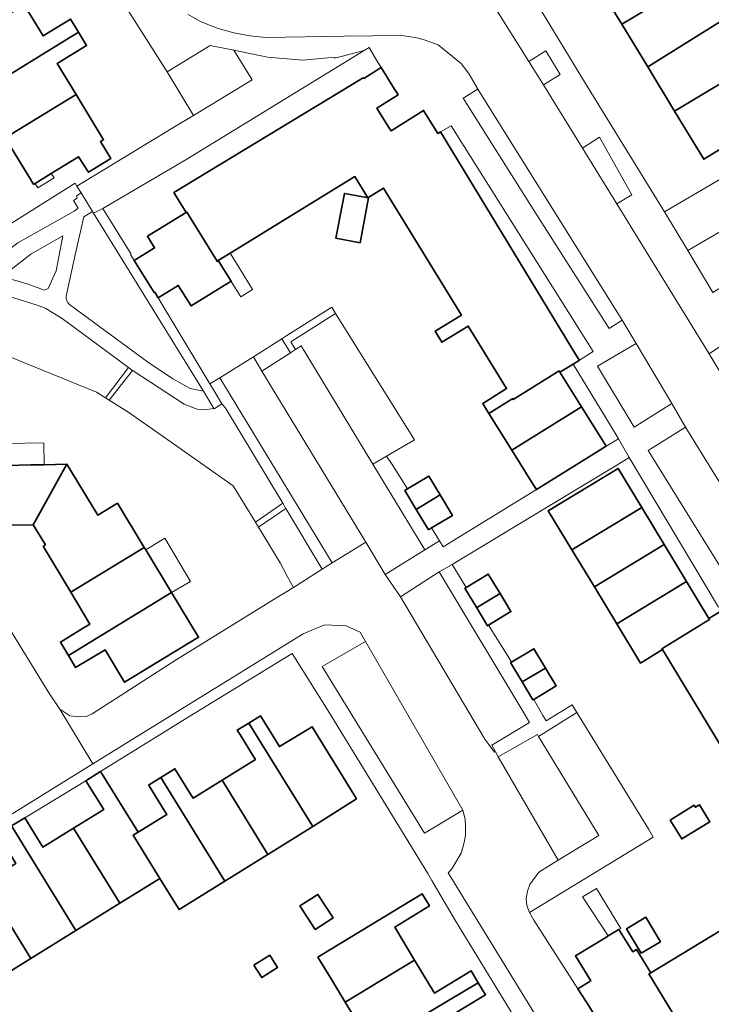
# Model space of a CAD drawing. Extents: x 147051 to 149075, y 463071 to 465537.
# Tile 42 of 229: x 147357 to 147430, y 464416 to 464520. Entities that reach past the tile are written whole.
import ezdxf

# ---------------------------------------------------------------- set-up
doc = ezdxf.new("R2010")
doc.units = 0
doc.header["$LTSCALE"] = 0.5
for name, color, linetype, lineweight in [('B-PV-GR-BEPLANTING_CULTUUR_HEESTERS-GV', 252, 'CONTINUOUS', 18), ('B-PV-OG-BEBOUWING-GV', 6, 'CONTINUOUS', 35), ('B-PV-OG-BEBOUWING_LUIFEL-GV', 6, 'CONTINUOUS', 18), ('B-PV-OG-TERREIN_BEGROEID-GV', 252, 'CONTINUOUS', 18), ('B-PV-OG-TERREIN_ERF-GV', 252, 'CONTINUOUS', 18), ('B-PV-VH-GESLOTENVERHARDING_ASFALT-GV', 252, 'CONTINUOUS', 18), ('B-PV-VH-OPENVERHARDING_BETONSTRAATSTEEN-GV', 252, 'CONTINUOUS', 18), ('B-PV-VH-OPENVERHARDING_SIERBESTRATING-GV', 252, 'CONTINUOUS', 18), ('B-PV-VH-OPENVERHARDING_STRAATBAKSTEEN-GV', 252, 'CONTINUOUS', 18), ('B-PV-VH-OPENVERHARDING_TEGEL-GV', 252, 'CONTINUOUS', 18)]:
    doc.layers.add(name, color=color, linetype=linetype, lineweight=lineweight)

msp = doc.modelspace()

# ---------------------------------------------------------------- linework, layer by layer
at = {"layer": 'B-PV-GR-BEPLANTING_CULTUUR_HEESTERS-GV', "flags": 128}
for points in [[(147372.084, 464514.785), (147374.871, 464510.179), (147381.085, 464513.942), (147379.136, 464517.066), (147376.658, 464517.59)], [(147413.643, 464514.526), (147412.139, 464517.028), (147410.314, 464515.901), (147411.893, 464513.423)], [(147419.614, 464500.862), (147421.214, 464501.814), (147417.804, 464507.895), (147416.004, 464506.717)], [(147356.314, 464496.731), (147362.258, 464500.064), (147362.705, 464500.395), (147362.208, 464501.209), (147362.587, 464501.438), (147362.499, 464501.697), (147362.997, 464502.009), (147362.558, 464502.721), (147362.365, 464503.033), (147352.375, 464496.768), (147354.634, 464495.462)], [(147361.057, 464497.463), (147357.67, 464495.528), (147354.832, 464493.329), (147354.96, 464493.068), (147357.304, 464492.4), (147359.12, 464491.731), (147359.524, 464491.923), (147360.358, 464493.777)], [(147393.844, 464473.369), (147395.285, 464474.211), (147398.231, 464475.932), (147389.906, 464489.28), (147385.152, 464486.28), (147385.648, 464485.45), (147386.277, 464485.851)], [(147385.14, 464485.127), (147384.202, 464486.579), (147381.224, 464484.693), (147382.103, 464483.193)], [(147439.862, 464467.553), (147441.737, 464468.556), (147431.02, 464486.084), (147429.395, 464485.006)], [(147367.922, 464478.895), (147371.566, 464476.34), (147379.072, 464471.077), (147381.417, 464467.23), (147384.318, 464469.223), (147378.231, 464479.334), (147377.881, 464479.728), (147377.056, 464479.199), (147377.041, 464479.224), (147376.004, 464479.077), (147375.266, 464479.164), (147374.796, 464479.338), (147373.883, 464479.677), (147368.507, 464483.203), (147368.423, 464483.265), (147365.965, 464480.122)], [(147384.828, 464461.47), (147385.449, 464460.325), (147388.497, 464462.281), (147384.64, 464468.689), (147381.742, 464466.698), (147384.041, 464462.926), (147384.4, 464462.262)], [(147411.377, 464430.279), (147410.429, 464428.976), (147410.18, 464428.25), (147410.031, 464427.474), (147410.107, 464426.724), (147410.409, 464425.998), (147423.482, 464433.973), (147423.002, 464434.753), (147415.392, 464447.123), (147411.364, 464444.597), (147417.726, 464434.141), (147413.44, 464431.534)]]:
    msp.add_lwpolyline(points, close=True, dxfattribs=at)
for points in [[(147364.218, 464500.031), (147363.294, 464499.466)], [(147364.324, 464499.858), (147364.218, 464500.031)], [(147375.928, 464481.054), (147364.324, 464499.858)], [(147363.294, 464499.466), (147362.388, 464495.479)], [(147362.388, 464495.479), (147361.408, 464491.092)], [(147362.048, 464490.014), (147370.026, 464484.156)], [(147370.026, 464484.156), (147372.679, 464482.373)], [(147372.679, 464482.373), (147374.527, 464481.353)], [(147374.527, 464481.353), (147375.928, 464481.054)]]:
    msp.add_lwpolyline(points, dxfattribs=at)
at = {"layer": 'B-PV-GR-BEPLANTING_CULTUUR_HEESTERS-GV'}
msp.add_lwpolyline([(147361.408, 464491.092, 0.2932956), (147362.048, 464490.014)], format="xyb", dxfattribs=at)
at = {"layer": 'B-PV-OG-BEBOUWING-GV', "flags": 128}
for points in [[(147427.963, 464524.492), (147426.627, 464526.69), (147429.381, 464528.275), (147427.862, 464530.884), (147417.268, 464524.566), (147418.12, 464523.164), (147420.144, 464519.833)], [(147420.144, 464519.833), (147422.894, 464515.309), (147431.167, 464520.444), (147430.072, 464522.237), (147429.99, 464522.37), (147429.45, 464522.046), (147427.963, 464524.492)], [(147362.717, 464518.994), (147361.877, 464520.364), (147358.973, 464518.586), (147356.967, 464521.861), (147352.213, 464518.983), (147349.229, 464517.176), (147352.116, 464512.478)], [(147425.739, 464510.628), (147433.538, 464515.32), (147434.094, 464515.652), (147431.424, 464520.023), (147431.255, 464520.3), (147431.167, 464520.444), (147422.894, 464515.309)], [(147362.492, 464512.4), (147360.482, 464515.681), (147363.583, 464517.581), (147362.717, 464518.994), (147352.116, 464512.478), (147354.988, 464507.806)], [(147372.81, 464502.05), (147374.092, 464499.933), (147374.181, 464499.987), (147377.375, 464494.78), (147377.498, 464494.855), (147378.762, 464495.631), (147391.947, 464503.721), (147393.316, 464501.49), (147394.98, 464502.511), (147403.209, 464489.1), (147400.426, 464487.392), (147401.135, 464486.235), (147403.918, 464487.943), (147407.972, 464481.338), (147405.447, 464479.764), (147406.103, 464478.712), (147408.62, 464480.281), (147408.681, 464480.182), (147413.526, 464483.206), (147413.607, 464483.076), (147414.997, 464483.921), (147415.666, 464484.328), (147415.512, 464484.582), (147415.379, 464484.8), (147400.994, 464508.454), (147400.716, 464508.294), (147399.208, 464510.709), (147395.765, 464508.56), (147395.605, 464508.817), (147394.661, 464510.33), (147394.26, 464510.972), (147396.499, 464512.37), (147395.956, 464513.24), (147394.704, 464515.245), (147392.872, 464514.093), (147392.815, 464514.171)], [(147440.529, 464509.491), (147440.87, 464509.688), (147439.417, 464512.079), (147438.8, 464511.703), (147436.563, 464510.343), (147433.922, 464514.688), (147433.538, 464515.32), (147425.739, 464510.628), (147428.815, 464505.567), (147432.577, 464507.853), (147434.015, 464505.487)], [(147357.975, 464502.903), (147358.142, 464503.006), (147359.849, 464504.055), (147362.733, 464505.828), (147363.784, 464504.184), (147366.135, 464505.624), (147365.048, 464507.423), (147365.371, 464507.618), (147362.492, 464512.4), (147354.988, 464507.806), (147357.656, 464503.465), (147357.906, 464503.027)], [(147392.485, 464496.736), (147393.384, 464501.468), (147390.836, 464501.952), (147389.937, 464497.22)], [(147370.705, 464491.472), (147370.794, 464491.527), (147371.152, 464490.929), (147373.274, 464492.242), (147374.618, 464490.071), (147378.856, 464492.666), (147377.498, 464494.855), (147377.375, 464494.78), (147374.181, 464499.987), (147374.092, 464499.933), (147370.011, 464497.435), (147370.769, 464496.196), (147368.602, 464494.871)], [(147413.607, 464483.076), (147413.526, 464483.206), (147408.681, 464480.182), (147408.62, 464480.281), (147406.103, 464478.712), (147408.531, 464474.822), (147415.894, 464479.416)], [(147410.788, 464471.206), (147411.125, 464470.665), (147418.489, 464475.262), (147418.152, 464475.803), (147415.894, 464479.416), (147408.531, 464474.822)], [(147349.729, 464466.537), (147355.378, 464466.642), (147355.373, 464466.896), (147357.932, 464466.943), (147361.484, 464473.341), (147359.098, 464473.296), (147357.668, 464473.269), (147355.18, 464473.223), (147355.149, 464475.505), (147355.147, 464475.552), (147354.36, 464475.537), (147354.357, 464475.689), (147349.56, 464475.6)], [(147366.847, 464469.241), (147364.763, 464467.971), (147361.484, 464473.341), (147357.932, 464466.943), (147359.228, 464464.819), (147358.997, 464464.679), (147361.898, 464459.821), (147369.674, 464464.567)], [(147419.754, 464472.902), (147412.379, 464468.428), (147414.884, 464464.298), (147422.259, 464468.771)], [(147400.966, 464470.102), (147399.766, 464472.104), (147397.493, 464470.742), (147397.234, 464470.586), (147398.434, 464468.584)], [(147399.725, 464466.432), (147400.035, 464466.618), (147402.257, 464467.95), (147400.966, 464470.102), (147398.434, 464468.584)], [(147417.251, 464460.396), (147424.626, 464464.869), (147422.259, 464468.771), (147414.884, 464464.298)], [(147369.831, 464464.306), (147369.674, 464464.567), (147361.898, 464459.821), (147363.908, 464456.455), (147363.143, 464455.988), (147360.806, 464454.561), (147361.655, 464453.14), (147372.559, 464459.797)], [(147419.618, 464456.494), (147426.993, 464460.967), (147424.626, 464464.869), (147417.251, 464460.396)], [(147404.917, 464458.255), (147407.287, 464459.689), (147406.041, 464461.748), (147403.697, 464460.33), (147403.575, 464460.256), (147404.821, 464458.197)], [(147422.131, 464452.351), (147424.448, 464453.775), (147424.393, 464453.865), (147429.426, 464456.957), (147429.361, 464457.063), (147426.993, 464460.967), (147419.618, 464456.494)], [(147362.267, 464452.115), (147362.409, 464451.877), (147365.53, 464453.74), (147367.576, 464450.314), (147375.414, 464455.076), (147372.559, 464459.797), (147361.655, 464453.14)], [(147404.821, 464458.197), (147405.97, 464456.297), (147406.059, 464456.351), (147408.436, 464457.79), (147407.287, 464459.689), (147404.917, 464458.255)], [(147448.015, 464428.522), (147445.823, 464427.192), (147444.253, 464429.781), (147447.74, 464431.896), (147445.766, 464435.151), (147431.637, 464458.444), (147430.623, 464457.829), (147429.361, 464457.063), (147429.426, 464456.957), (147424.393, 464453.865), (147424.448, 464453.775), (147439.259, 464429.357), (147423.22, 464419.628), (147423.025, 464419.51), (147426.077, 464414.478), (147425.918, 464414.381), (147427.297, 464412.109), (147443.949, 464422.16), (147447.425, 464424.257), (147449.751, 464425.661), (147448.883, 464427.092)], [(147409.627, 464450.352), (147412.076, 464451.821), (147410.854, 464453.86), (147408.494, 464452.445), (147408.405, 464452.392)], [(147409.627, 464450.352), (147410.764, 464448.457), (147410.844, 464448.506), (147413.213, 464449.925), (147412.076, 464451.821)], [(147392.124, 464437.992), (147387.44, 464445.618), (147383.96, 464443.527), (147381.953, 464446.77), (147380.732, 464446.014), (147387.484, 464435.101)], [(147382.739, 464432.145), (147387.484, 464435.101), (147380.732, 464446.014), (147379.511, 464445.259), (147379.832, 464444.74), (147381.234, 464442.474), (147381.427, 464442.163), (147377.893, 464439.976)], [(147368.499, 464434.161), (147369.022, 464434.485), (147365.064, 464440.879), (147363.512, 464439.918), (147365.39, 464436.885), (147362.203, 464434.913), (147367.105, 464426.991), (147371.321, 464429.6)], [(147382.739, 464432.145), (147377.893, 464439.976), (147374.837, 464438.084), (147374.644, 464438.395), (147372.92, 464441.181), (147371.411, 464440.247), (147378.181, 464429.306)], [(147371.321, 464429.6), (147373.122, 464426.691), (147373.362, 464426.304), (147378.181, 464429.306), (147371.411, 464440.247), (147370.133, 464439.456), (147370.181, 464439.379), (147371.822, 464436.727), (147372.049, 464436.359), (147369.022, 464434.485), (147368.499, 464434.161)], [(147425.271, 464435.763), (147426.493, 464433.778), (147429.446, 464435.595), (147428.352, 464437.374), (147427.938, 464437.119), (147427.81, 464437.326)], [(147355.631, 464435.141), (147354.207, 464434.26), (147356.105, 464431.194), (147352.759, 464429.124), (147357.686, 464421.161), (147362.454, 464424.112)], [(147362.203, 464434.913), (147358.96, 464432.906), (147357.038, 464436.012), (147355.631, 464435.141), (147362.454, 464424.112), (147367.105, 464426.991)], [(147346.303, 464429.471), (147353.18, 464418.373), (147357.686, 464421.161), (147352.759, 464429.124), (147349.675, 464427.215), (147347.776, 464430.284), (147347.736, 464430.348)], [(147386.135, 464426.701), (147387.729, 464424.214), (147389.632, 464425.433), (147388.037, 464427.92)], [(147390.913, 464416.543), (147398.256, 464420.981), (147396.147, 464424.47), (147399.822, 464426.69), (147399.057, 464427.958), (147389.296, 464422.058), (147388.026, 464421.291), (147389.43, 464418.995), (147389.431, 464418.994)], [(147422.215, 464421.703), (147424.238, 464422.92), (147422.689, 464425.495), (147420.666, 464424.278)], [(147415.511, 464417.941), (147416.724, 464416.049), (147418.992, 464412.309), (147419.242, 464411.897), (147421.224, 464413.1), (147421.919, 464411.957), (147425.918, 464414.381), (147426.077, 464414.478), (147423.025, 464419.51), (147423.22, 464419.628), (147421.72, 464422.1), (147421.333, 464421.865), (147419.847, 464424.207), (147418.728, 464423.529), (147418.63, 464423.469), (147415.259, 464421.425), (147416.866, 464418.775)], [(147381.273, 464420.422), (147382.103, 464419.126), (147383.775, 464420.197), (147382.944, 464421.493)], [(147393.725, 464411.889), (147404.982, 464418.587), (147404.216, 464419.854), (147400.364, 464417.492), (147398.256, 464420.981), (147390.913, 464416.543)], [(147396.45, 464407.381), (147403.731, 464411.783), (147401.82, 464414.944), (147405.749, 464417.32), (147404.982, 464418.587), (147393.725, 464411.889)]]:
    msp.add_lwpolyline(points, close=True, dxfattribs=at)
at = {"layer": 'B-PV-OG-BEBOUWING_LUIFEL-GV', "flags": 128}
for points in [[(147359.849, 464504.055), (147358.142, 464503.006), (147358.428, 464502.54), (147360.135, 464503.589)], [(147378.856, 464492.666), (147378.876, 464492.634), (147379.87, 464491.032), (147381.12, 464491.808), (147380.125, 464493.41), (147378.762, 464495.631), (147377.498, 464494.855)], [(147355.147, 464475.552), (147355.149, 464475.505), (147355.18, 464473.223), (147357.668, 464473.269), (147359.098, 464473.296), (147359.055, 464475.625)], [(147372.559, 464459.797), (147374.58, 464460.978), (147371.867, 464465.522), (147369.832, 464464.306)], [(147416.013, 464427.652), (147417.032, 464426.104), (147418.728, 464423.529), (147419.847, 464424.207), (147420.059, 464424.321), (147417.493, 464428.553), (147416.071, 464427.69)]]:
    msp.add_lwpolyline(points, close=True, dxfattribs=at)
at = {"layer": 'B-PV-OG-TERREIN_BEGROEID-GV', "flags": 128}
for points in [[(147358.34, 464490.156), (147354.177, 464491.455)], [(147359.267, 464489.789), (147358.34, 464490.156)], [(147361.011, 464488.735), (147359.267, 464489.789)], [(147368.007, 464483.572), (147361.011, 464488.735)], [(147348.938, 464487.329), (147364.615, 464480.968)], [(147365.571, 464480.369), (147368.007, 464483.572)], [(147364.615, 464480.968), (147365.571, 464480.369)]]:
    msp.add_lwpolyline(points, dxfattribs=at)
at = {"layer": 'B-PV-OG-TERREIN_ERF-GV', "flags": 128}
for points in [[(147401.406, 464538.099), (147416.321, 464513.576), (147424.661, 464500.01), (147433.68, 464505.281), (147434.015, 464505.487), (147432.577, 464507.853), (147428.815, 464505.567), (147425.739, 464510.628), (147422.894, 464515.309), (147420.144, 464519.833), (147418.12, 464523.164)], [(147327.289, 464527.998), (147338.278, 464510.286), (147339.797, 464507.837), (147341.095, 464505.669), (147343.482, 464501.683), (147352.375, 464496.768), (147362.365, 464503.033), (147362.558, 464502.721), (147372.711, 464508.871), (147374.871, 464510.179), (147372.084, 464514.785), (147363.211, 464528.768)], [(147356.967, 464521.861), (147358.973, 464518.586), (147361.877, 464520.364), (147362.717, 464518.994), (147363.583, 464517.581), (147360.482, 464515.681), (147362.492, 464512.4), (147365.371, 464507.618), (147365.048, 464507.423), (147366.135, 464505.624), (147363.784, 464504.184), (147362.733, 464505.828), (147359.849, 464504.055), (147358.142, 464503.006), (147357.975, 464502.903), (147357.906, 464503.027), (147357.656, 464503.465), (147354.988, 464507.806), (147352.116, 464512.478), (147349.229, 464517.176), (147352.213, 464518.983), (147349.426, 464523.526)], [(147355.226, 464456.332), (147359.668, 464449.105), (147360.747, 464447.48), (147361.799, 464446.781), (147362.751, 464446.682), (147363.626, 464446.733), (147364.176, 464446.984), (147373.049, 464452.701), (147384.055, 464459.468), (147384.454, 464459.714), (147385.449, 464460.325), (147384.828, 464461.47), (147384.4, 464462.262), (147384.041, 464462.926), (147381.742, 464466.698), (147381.417, 464467.23), (147379.072, 464471.077), (147371.566, 464476.34), (147367.922, 464478.895), (147365.965, 464480.122), (147365.571, 464480.369), (147364.615, 464480.968), (147348.938, 464487.329)], [(147430.374, 464458.239), (147420.95, 464474.069), (147419.614, 464473.259), (147412.2, 464468.761), (147402.234, 464462.774), (147403.189, 464461.194), (147403.697, 464460.33), (147406.041, 464461.748), (147407.287, 464459.689), (147408.436, 464457.79), (147406.059, 464456.351), (147408.143, 464453.03), (147408.494, 464452.445), (147410.854, 464453.86), (147412.076, 464451.821), (147413.213, 464449.925), (147410.844, 464448.506), (147411.822, 464446.821), (147412.169, 464446.253), (147414.898, 464447.926), (147415.392, 464447.123), (147423.002, 464434.753), (147423.482, 464433.973), (147410.409, 464425.998), (147410.861, 464425.198), (147415.511, 464417.941), (147416.866, 464418.775), (147415.259, 464421.425), (147418.63, 464423.469), (147418.728, 464423.529), (147419.847, 464424.207), (147421.333, 464421.865), (147421.72, 464422.1), (147423.22, 464419.628), (147439.259, 464429.357), (147424.448, 464453.775), (147422.131, 464452.351), (147419.618, 464456.494), (147417.251, 464460.396), (147414.884, 464464.298), (147412.379, 464468.428), (147419.754, 464472.902), (147422.259, 464468.771), (147424.626, 464464.869), (147426.993, 464460.967), (147429.361, 464457.063), (147430.623, 464457.829)], [(147355.18, 464473.223), (147357.668, 464473.269), (147359.098, 464473.296), (147361.484, 464473.341), (147364.763, 464467.971), (147366.847, 464469.241), (147369.674, 464464.567), (147369.831, 464464.306), (147372.559, 464459.797), (147375.414, 464455.076), (147367.576, 464450.314), (147365.53, 464453.74), (147362.409, 464451.877), (147362.267, 464452.115), (147361.655, 464453.14), (147360.806, 464454.561), (147363.143, 464455.988), (147363.908, 464456.455), (147361.898, 464459.821), (147358.997, 464464.679), (147359.228, 464464.819), (147357.932, 464466.943), (147355.373, 464466.896)], [(147415.378, 464404.208), (147402.578, 464425.137), (147400.068, 464429.388), (147399.666, 464430.114), (147389.125, 464447.292), (147385.31, 464453.343), (147374.037, 464446.446), (147365.064, 464440.879), (147369.022, 464434.485), (147372.049, 464436.359), (147371.822, 464436.727), (147370.181, 464439.379), (147370.133, 464439.456), (147371.411, 464440.247), (147372.92, 464441.181), (147374.644, 464438.395), (147374.837, 464438.084), (147377.893, 464439.976), (147381.427, 464442.163), (147381.234, 464442.474), (147379.832, 464444.74), (147379.511, 464445.259), (147380.732, 464446.014), (147381.953, 464446.77), (147383.96, 464443.527), (147387.44, 464445.618), (147392.124, 464437.992), (147387.484, 464435.101), (147382.739, 464432.145), (147378.181, 464429.306), (147373.362, 464426.304), (147373.122, 464426.691), (147371.321, 464429.6), (147367.105, 464426.991), (147362.454, 464424.112), (147357.686, 464421.161), (147353.18, 464418.373)], [(147393.725, 464411.889), (147390.913, 464416.543), (147389.431, 464418.994), (147389.43, 464418.995), (147388.026, 464421.291), (147389.296, 464422.058), (147399.057, 464427.958), (147399.822, 464426.69), (147396.147, 464424.47), (147398.256, 464420.981), (147400.364, 464417.492), (147404.216, 464419.854), (147404.982, 464418.587), (147405.749, 464417.32), (147401.82, 464414.944)]]:
    msp.add_lwpolyline(points, dxfattribs=at)
for points in [[(147394.212, 464516.033), (147393.444, 464517.349), (147392.935, 464517.037), (147374.172, 464505.553), (147365.31, 464500.358), (147368.276, 464495.545), (147368.21, 464495.504), (147368.602, 464494.871), (147370.769, 464496.196), (147370.011, 464497.435), (147374.092, 464499.933), (147372.81, 464502.05), (147392.815, 464514.171), (147392.872, 464514.093), (147394.704, 464515.245)], [(147400.994, 464508.454), (147415.379, 464484.8), (147415.512, 464484.582), (147415.666, 464484.328), (147417.135, 464485.254), (147402.11, 464509.096)], [(147371.152, 464490.929), (147376.6, 464481.834), (147377.658, 464482.488), (147381.224, 464484.693), (147384.202, 464486.579), (147384.762, 464486.934), (147389.498, 464489.934), (147389.906, 464489.28), (147398.231, 464475.932), (147395.285, 464474.211), (147395.891, 464473.336), (147397.146, 464471.307), (147397.493, 464470.742), (147399.766, 464472.104), (147400.966, 464470.102), (147402.257, 464467.95), (147400.035, 464466.618), (147400.88, 464465.271), (147401.26, 464464.607), (147411.125, 464470.665), (147410.788, 464471.206), (147408.531, 464474.822), (147406.103, 464478.712), (147405.447, 464479.764), (147407.972, 464481.338), (147403.918, 464487.943), (147401.135, 464486.235), (147400.426, 464487.392), (147403.209, 464489.1), (147394.98, 464502.511), (147393.316, 464501.49), (147391.947, 464503.721), (147378.762, 464495.631), (147377.498, 464494.855), (147378.856, 464492.666), (147374.618, 464490.071), (147373.274, 464492.242)], [(147392.485, 464496.736), (147389.937, 464497.22), (147390.836, 464501.952), (147393.384, 464501.468)], [(147419.459, 464476.619), (147414.997, 464483.921), (147413.607, 464483.076), (147415.894, 464479.416), (147418.152, 464475.803), (147418.489, 464475.262), (147419.803, 464476.03)], [(147358.96, 464432.906), (147362.203, 464434.913), (147365.39, 464436.885), (147363.512, 464439.918), (147357.038, 464436.012)], [(147425.271, 464435.763), (147427.81, 464437.326), (147427.938, 464437.119), (147428.352, 464437.374), (147429.446, 464435.595), (147426.493, 464433.778)], [(147386.135, 464426.701), (147388.037, 464427.92), (147389.632, 464425.433), (147387.729, 464424.214)], [(147422.215, 464421.703), (147420.666, 464424.278), (147422.689, 464425.495), (147424.238, 464422.92)], [(147381.273, 464420.422), (147382.944, 464421.493), (147383.775, 464420.197), (147382.103, 464419.126)]]:
    msp.add_lwpolyline(points, close=True, dxfattribs=at)
at = {"layer": 'B-PV-VH-GESLOTENVERHARDING_ASFALT-GV', "flags": 128}
for points in [[(147410.314, 464515.901), (147406.003, 464522.807)], [(147374.315, 464520.85), (147375.618, 464520.119)], [(147375.618, 464520.119), (147375.874, 464520.003)], [(147375.874, 464520.003), (147377.477, 464519.375)], [(147377.477, 464519.375), (147379.132, 464518.9)], [(147379.132, 464518.9), (147380.824, 464518.579)], [(147380.824, 464518.579), (147382.538, 464518.417)], [(147382.538, 464518.417), (147390.792, 464518.571)], [(147390.792, 464518.571), (147396.862, 464518.634)], [(147396.862, 464518.634), (147397.594, 464518.537)], [(147397.594, 464518.537), (147398.505, 464518.39)], [(147398.505, 464518.39), (147399.249, 464518.189)], [(147399.249, 464518.189), (147400.749, 464517.628)], [(147400.749, 464517.628), (147403.203, 464515.653)], [(147403.203, 464515.653), (147404.03, 464514.552)], [(147411.893, 464513.423), (147410.314, 464515.901)], [(147404.03, 464514.552), (147404.932, 464512.951)], [(147416.004, 464506.717), (147411.893, 464513.423)], [(147404.932, 464512.951), (147420.18, 464488.548)], [(147419.614, 464500.862), (147416.004, 464506.717)], [(147362.997, 464502.009), (147362.499, 464501.697)], [(147362.499, 464501.697), (147362.587, 464501.438)], [(147364.218, 464500.031), (147362.997, 464502.009)], [(147362.587, 464501.438), (147362.208, 464501.209)], [(147362.208, 464501.209), (147362.705, 464500.395)], [(147429.395, 464485.006), (147419.614, 464500.862)], [(147362.258, 464500.064), (147356.314, 464496.731)], [(147362.705, 464500.395), (147362.258, 464500.064)], [(147363.294, 464499.466), (147364.218, 464500.031)], [(147362.388, 464495.479), (147363.294, 464499.466)], [(147361.408, 464491.092), (147362.388, 464495.479)], [(147354.177, 464491.455), (147358.34, 464490.156)], [(147358.34, 464490.156), (147359.267, 464489.789)], [(147359.267, 464489.789), (147361.011, 464488.735)], [(147370.026, 464484.156), (147362.048, 464490.014)], [(147361.011, 464488.735), (147368.007, 464483.572)], [(147420.18, 464488.548), (147421.661, 464486.097)], [(147421.661, 464486.097), (147425.451, 464479.746)], [(147372.679, 464482.373), (147370.026, 464484.156)], [(147439.862, 464467.553), (147429.395, 464485.006)], [(147368.007, 464483.572), (147368.423, 464483.265)], [(147368.423, 464483.265), (147368.507, 464483.203)], [(147368.507, 464483.203), (147373.883, 464479.677)], [(147374.527, 464481.353), (147372.679, 464482.373)], [(147375.928, 464481.054), (147374.527, 464481.353)], [(147377.041, 464479.224), (147375.928, 464481.054)], [(147373.883, 464479.677), (147374.796, 464479.338)], [(147374.796, 464479.338), (147375.266, 464479.164)], [(147375.266, 464479.164), (147376.004, 464479.077)], [(147376.004, 464479.077), (147377.041, 464479.224)], [(147425.451, 464479.746), (147426.882, 464477.245)], [(147426.882, 464477.245), (147435.691, 464462.993)]]:
    msp.add_lwpolyline(points, dxfattribs=at)
msp.add_lwpolyline([(147360.358, 464493.777), (147359.524, 464491.923), (147359.12, 464491.731), (147357.304, 464492.4), (147354.96, 464493.068), (147354.832, 464493.329), (147357.67, 464495.528), (147361.057, 464497.463)], close=True, dxfattribs=at)
at = {"layer": 'B-PV-VH-GESLOTENVERHARDING_ASFALT-GV'}
msp.add_lwpolyline([(147362.048, 464490.014, -0.2932956), (147361.408, 464491.092)], format="xyb", dxfattribs=at)
at = {"layer": 'B-PV-VH-OPENVERHARDING_BETONSTRAATSTEEN-GV', "flags": 128}
for points in [[(147449.75, 464509.089), (147446.993, 464513.218), (147440.87, 464509.688), (147440.529, 464509.491), (147434.015, 464505.487), (147433.68, 464505.281), (147424.661, 464500.01), (147427.125, 464495.913)], [(147404.932, 464512.951), (147403.383, 464511.999), (147410.962, 464500.002), (147418.83, 464487.695), (147420.18, 464488.548)], [(147427.125, 464495.913), (147429.673, 464491.674), (147429.788, 464491.498), (147452.036, 464505.127), (147449.75, 464509.089)], [(147425.451, 464479.746), (147421.661, 464486.097), (147417.586, 464483.69), (147421.476, 464477.263)], [(147393.086, 464465.117), (147395.154, 464461.714), (147399.329, 464464.322), (147393.844, 464473.369), (147386.277, 464485.851), (147385.648, 464485.45), (147385.14, 464485.127), (147382.103, 464483.193)], [(147393.086, 464465.117), (147382.103, 464483.193), (147381.224, 464484.693), (147377.658, 464482.488), (147389.555, 464462.935)], [(147426.882, 464477.245), (147422.932, 464474.813), (147431.742, 464460.61), (147435.691, 464462.993)], [(147405.671, 464444.297), (147406.7, 464442.935), (147406.788, 464442.988), (147406.399, 464443.683), (147410.396, 464446.084), (147409.895, 464446.918), (147400.834, 464461.996), (147396.76, 464459.339)], [(147393.065, 464454.629), (147388.466, 464451.971), (147399.283, 464434.367), (147403.358, 464436.8)], [(147407.098, 464442.434), (147413.44, 464431.534), (147417.726, 464434.141), (147411.364, 464444.597), (147411.247, 464444.788)]]:
    msp.add_lwpolyline(points, close=True, dxfattribs=at)
msp.add_lwpolyline([(147416.724, 464416.049), (147415.511, 464417.941), (147410.861, 464425.198), (147410.409, 464425.998), (147410.107, 464426.724), (147410.031, 464427.474), (147410.18, 464428.25), (147410.429, 464428.976), (147411.377, 464430.279), (147413.44, 464431.534), (147407.098, 464442.434), (147406.788, 464442.988), (147406.7, 464442.935), (147405.671, 464444.297), (147396.76, 464459.339), (147395.154, 464461.714), (147393.086, 464465.117), (147389.555, 464462.935), (147388.497, 464462.281), (147385.449, 464460.325), (147384.454, 464459.714), (147384.055, 464459.468), (147373.049, 464452.701), (147364.176, 464446.984), (147363.626, 464446.733), (147362.751, 464446.682), (147361.799, 464446.781), (147360.747, 464447.48), (147364.244, 464441.702), (147386.466, 464455.441), (147388.727, 464456.395), (147391.002, 464456.296), (147392.486, 464455.601), (147393.065, 464454.629), (147403.358, 464436.8), (147403.582, 464435.867), (147403.615, 464435.126), (147403.647, 464434.128), (147403.454, 464433.258), (147403.164, 464432.259), (147402.198, 464430.616), (147401.812, 464430.198), (147417.187, 464405.12)], dxfattribs=at)
at = {"layer": 'B-PV-VH-OPENVERHARDING_SIERBESTRATING-GV', "flags": 128}
msp.add_lwpolyline([(147338.978, 464426.072), (147364.244, 464441.702), (147360.747, 464447.48), (147359.668, 464449.105), (147355.226, 464456.332)], dxfattribs=at)
at = {"layer": 'B-PV-VH-OPENVERHARDING_STRAATBAKSTEEN-GV', "flags": 128}
for points in [[(147384.64, 464468.689), (147388.497, 464462.281), (147389.555, 464462.935), (147377.658, 464482.488), (147376.6, 464481.834), (147377.052, 464481.084), (147377.881, 464479.728), (147378.231, 464479.334), (147384.318, 464469.223)], [(147400.035, 464466.618), (147399.725, 464466.432), (147398.434, 464468.584), (147397.234, 464470.586), (147397.493, 464470.742), (147397.146, 464471.307), (147395.891, 464473.336), (147395.285, 464474.211), (147393.844, 464473.369), (147399.329, 464464.322), (147400.88, 464465.271)], [(147404.821, 464458.197), (147403.575, 464460.256), (147403.697, 464460.33), (147403.189, 464461.194), (147402.234, 464462.774), (147400.834, 464461.996), (147409.895, 464446.918), (147410.396, 464446.084), (147406.399, 464443.683), (147406.788, 464442.988), (147407.098, 464442.434), (147411.247, 464444.788), (147411.364, 464444.597), (147415.392, 464447.123), (147414.898, 464447.926), (147412.169, 464446.253), (147411.822, 464446.821), (147410.844, 464448.506), (147410.764, 464448.457), (147409.627, 464450.352), (147408.405, 464452.392), (147408.494, 464452.445), (147408.143, 464453.03), (147406.059, 464456.351), (147405.97, 464456.297)]]:
    msp.add_lwpolyline(points, close=True, dxfattribs=at)
for points in [[(147417.187, 464405.12), (147401.812, 464430.198), (147402.198, 464430.616), (147403.164, 464432.259), (147403.454, 464433.258), (147403.647, 464434.128), (147403.615, 464435.126), (147403.582, 464435.867), (147403.358, 464436.8), (147399.283, 464434.367), (147388.466, 464451.971), (147393.065, 464454.629), (147392.486, 464455.601), (147391.002, 464456.296), (147388.727, 464456.395), (147386.466, 464455.441), (147364.244, 464441.702), (147338.978, 464426.072)], [(147355.631, 464435.141), (147357.038, 464436.012), (147363.512, 464439.918), (147365.064, 464440.879), (147374.037, 464446.446), (147385.31, 464453.343), (147389.125, 464447.292), (147399.666, 464430.114), (147400.068, 464429.388), (147402.578, 464425.137), (147415.378, 464404.208)]]:
    msp.add_lwpolyline(points, dxfattribs=at)
at = {"layer": 'B-PV-VH-OPENVERHARDING_TEGEL-GV', "flags": 128}
for points in [[(147429.673, 464491.674), (147427.125, 464495.913), (147424.661, 464500.01), (147416.321, 464513.576), (147401.406, 464538.099)], [(147363.211, 464528.768), (147372.084, 464514.785), (147376.658, 464517.59), (147379.136, 464517.066), (147382.685, 464516.332), (147386.444, 464516.034), (147389.807, 464516.332), (147389.807, 464516.232), (147392.935, 464517.037), (147393.444, 464517.349), (147394.212, 464516.033), (147394.704, 464515.245), (147395.956, 464513.24), (147396.499, 464512.37), (147394.26, 464510.972), (147394.661, 464510.33), (147395.605, 464508.817), (147395.765, 464508.56), (147399.208, 464510.709), (147400.716, 464508.294), (147400.994, 464508.454), (147402.11, 464509.096), (147417.135, 464485.254), (147415.666, 464484.328), (147414.997, 464483.921), (147419.459, 464476.619), (147419.803, 464476.03), (147420.95, 464474.069), (147430.374, 464458.239)], [(147406.003, 464522.807), (147410.314, 464515.901), (147412.139, 464517.028), (147413.643, 464514.526), (147411.893, 464513.423), (147416.004, 464506.717), (147417.804, 464507.895), (147421.214, 464501.814), (147419.614, 464500.862), (147429.395, 464485.006), (147431.02, 464486.084)], [(147431.742, 464460.61), (147422.932, 464474.813), (147426.882, 464477.245), (147425.451, 464479.746), (147421.476, 464477.263), (147417.586, 464483.69), (147421.661, 464486.097), (147420.18, 464488.548), (147418.83, 464487.695), (147410.962, 464500.002), (147403.383, 464511.999), (147404.932, 464512.951), (147404.03, 464514.552), (147403.203, 464515.653), (147400.749, 464517.628), (147399.249, 464518.189), (147398.505, 464518.39), (147397.594, 464518.537), (147396.862, 464518.634), (147390.792, 464518.571), (147382.538, 464518.417), (147380.824, 464518.579), (147379.132, 464518.9), (147377.477, 464519.375), (147375.874, 464520.003), (147375.618, 464520.119), (147374.315, 464520.85)]]:
    msp.add_lwpolyline(points, dxfattribs=at)
for points in [[(147365.31, 464500.358), (147374.172, 464505.553), (147392.935, 464517.037), (147389.807, 464516.232), (147389.807, 464516.332), (147386.444, 464516.034), (147382.685, 464516.332), (147379.136, 464517.066), (147381.085, 464513.942), (147374.871, 464510.179), (147372.711, 464508.871), (147362.558, 464502.721), (147362.997, 464502.009), (147364.218, 464500.031), (147364.324, 464499.858)], [(147370.794, 464491.527), (147370.705, 464491.472), (147368.602, 464494.871), (147368.21, 464495.504), (147368.276, 464495.545), (147365.31, 464500.358), (147364.324, 464499.858), (147375.928, 464481.054), (147377.041, 464479.224), (147377.056, 464479.199), (147377.881, 464479.728), (147377.052, 464481.084), (147376.6, 464481.834), (147371.152, 464490.929)], [(147385.152, 464486.28), (147389.906, 464489.28), (147389.498, 464489.934), (147384.762, 464486.934), (147384.202, 464486.579), (147385.14, 464485.127), (147385.648, 464485.45)], [(147368.423, 464483.265), (147368.007, 464483.572), (147365.571, 464480.369), (147365.965, 464480.122)], [(147419.803, 464476.03), (147418.489, 464475.262), (147411.125, 464470.665), (147401.26, 464464.607), (147400.88, 464465.271), (147399.329, 464464.322), (147395.154, 464461.714), (147396.76, 464459.339), (147400.834, 464461.996), (147402.234, 464462.774), (147412.2, 464468.761), (147419.614, 464473.259), (147420.95, 464474.069)], [(147381.742, 464466.698), (147384.64, 464468.689), (147384.318, 464469.223), (147381.417, 464467.23)]]:
    msp.add_lwpolyline(points, close=True, dxfattribs=at)

doc.saveas('drawing.dxf')
